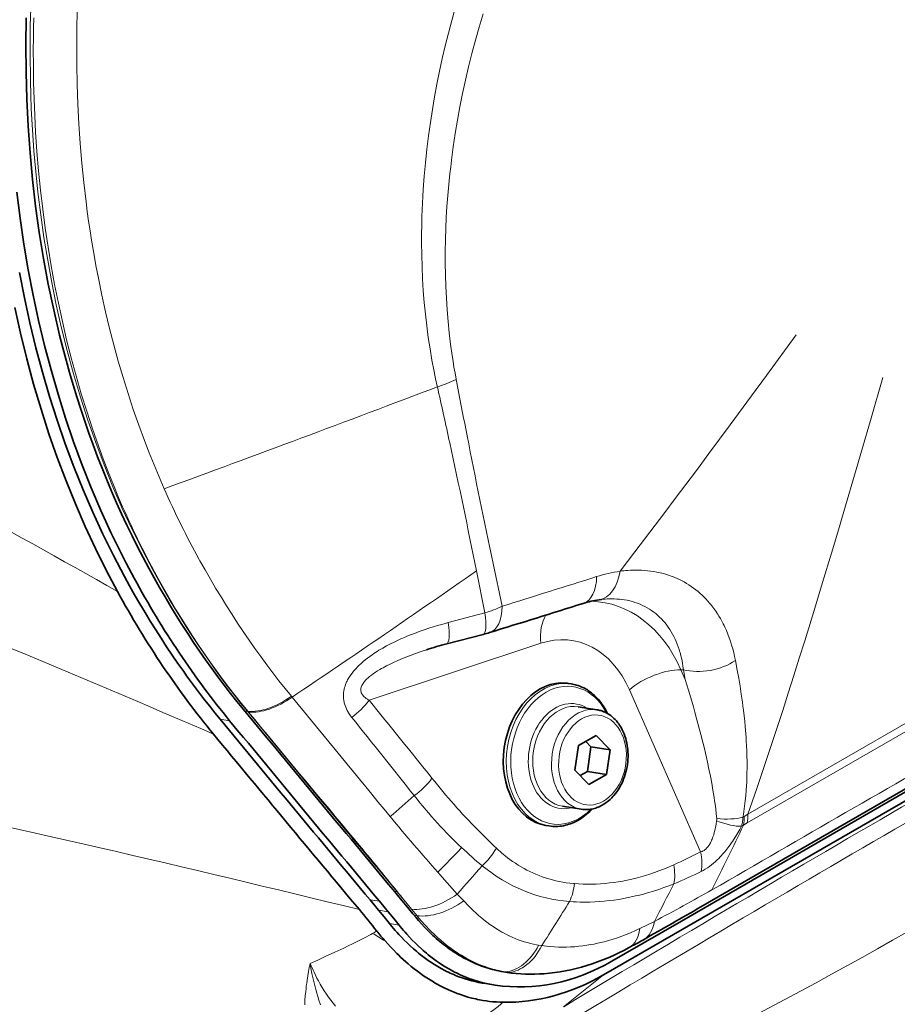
# Model space of a CAD drawing. Extents: x -672 to 7836, y -4841 to 1047.
# Tile 56 of 80: x 4865 to 4926, y -4384 to -4316. Entities that reach past the tile are written whole.
import ezdxf

# ---------------------------------------------------------------- set-up
doc = ezdxf.new("R2010")
doc.units = 0

msp = doc.modelspace()

# ---------------------------------------------------------------- linework, layer by layer
at = {"color": 7, "lineweight": 13}
for p, q in [((4895.117676, -4340.88916), (4895.124512, -4340.926758)), ((4893.811035, -4341.40332), (4893.819824, -4341.441895)), ((4877.319336, -4353.53418), (4877.274414, -4353.453125)), ((4897.690918, -4353.734863), (4898.315918, -4356.696777)), ((4874.158203, -4354.306152), (4874.113281, -4354.223145)), ((4896.535156, -4354.227539), (4897.119629, -4357.161133)), ((4897.119629, -4357.161133), (4894.570801, -4357.836914)), ((4901.018555, -4359.270996), (4889.071289, -4363.228516)), ((4914.658203, -4361.146973), (4914.529297, -4360.468262)), ((4910.915039, -4361.106934), (4910.743652, -4361.105469)), ((4911.039063, -4361.77832), (4910.743652, -4361.105469)), ((4911.039063, -4361.77832), (4910.915039, -4361.106934)), ((4915.399414, -4371.156738), (4932.231934, -4361.44043)), ((4915.351074, -4371.753418), (4932.181152, -4362.034668)), ((4912.111816, -4373.771973), (4907.163086, -4362.5)), ((4883.722168, -4363.01123), (4883.67334, -4362.95166)), ((4880.64502, -4364.000488), (4880.61377, -4363.997559)), ((4880.692871, -4364.058105), (4880.64502, -4364.000488)), ((4879.383301, -4364.651855), (4878.71875, -4364.547363)), ((4915.049805, -4371.35498), (4915.136719, -4371.305176)), ((4915.096191, -4371.901855), (4915.351074, -4371.753418)), ((4915.136719, -4371.305176), (4915.399414, -4371.156738)), ((4914.951172, -4371.98291), (4915.096191, -4371.901855)), ((4894.15332, -4375.522461), (4893.855957, -4375.187988)), ((4895.205078, -4376.700684), (4894.15332, -4375.522461)), ((4891.050293, -4376.549805), (4890.769531, -4376.204102)), ((4891.050293, -4376.549805), (4891.029297, -4376.547852)), ((4891.631836, -4377.276367), (4891.029297, -4376.547852)), ((4889.80127, -4377.205566), (4889.136719, -4377.101074)), ((4891.631836, -4377.276367), (4892.023926, -4377.749512)), ((4890.400391, -4377.929199), (4889.73584, -4377.824707)), ((4892.023926, -4377.749512), (4892.403809, -4378.209473)), ((4908.898438, -4378.603516), (4907.884766, -4379.095215)), ((4891.154785, -4378.856445), (4890.490234, -4378.751953)), ((4901.07373, -4380.288086), (4900.854004, -4380.253906)), ((4898.52002, -4382.112305), (4898.765137, -4382.151367)), ((4902.594727, -4384.530762), (4905.362793, -4382.319824)), ((4897.584961, -4382.990234), (4896.92041, -4382.88623)), ((4897.597656, -4382.992676), (4896.933105, -4382.888184))]:
    msp.add_line(p, q, dxfattribs=at)
at = {"color": 7, "lineweight": 35}
for p, q in [((4952.54248, -4355.081055), (4905.362793, -4382.319824)), ((4905.243652, -4356.21875), (4905.056152, -4356.241699)), ((4894.466797, -4359.307617), (4897.007324, -4358.650879)), ((4903.120117, -4362.090332), (4902.915039, -4362.058105)), ((4904.908203, -4363.889648), (4903.605957, -4363.685059)), ((4904.847168, -4365.669922), (4903.62207, -4366.376953)), ((4904.493164, -4366.467773), (4904.124512, -4366.086914)), ((4905.822266, -4366.676758), (4904.847168, -4365.669922)), ((4903.62207, -4366.376953), (4903.372559, -4368.09082)), ((4904.243652, -4368.181641), (4904.493164, -4366.467773)), ((4904.493164, -4366.467773), (4905.822266, -4366.676758)), ((4905.572266, -4368.390625), (4905.822266, -4366.676758)), ((4912.131836, -4377.594727), (4930.703613, -4366.869629)), ((4903.372559, -4368.09082), (4904.347656, -4369.097656)), ((4903.741211, -4368.47168), (4904.243652, -4368.181641)), ((4904.243652, -4368.181641), (4905.572266, -4368.390625)), ((4929.362305, -4367.849121), (4910.785645, -4378.574219)), ((4904.347656, -4369.097656), (4905.572266, -4368.390625)), ((4903.821777, -4370.804688), (4902.519531, -4370.600586)), ((4903.821777, -4370.804688), (4903.929199, -4370.818848)), ((4901.567871, -4371.969238), (4901.362793, -4371.937012)), ((4901.567871, -4371.969238), (4901.717285, -4371.98877)), ((4890.753906, -4376.417969), (4891.355469, -4377.144531)), ((4889.73584, -4377.824707), (4889.136719, -4377.101074)), ((4890.400391, -4377.929199), (4889.80127, -4377.205566)), ((4891.741211, -4377.616699), (4891.355469, -4377.144531)), ((4890.118164, -4378.29248), (4889.73584, -4377.824707)), ((4890.782715, -4378.396973), (4890.400391, -4377.929199)), ((4892.112793, -4378.075195), (4891.741211, -4377.616699)), ((4890.490234, -4378.751953), (4890.118164, -4378.29248)), ((4891.154785, -4378.856445), (4890.782715, -4378.396973)), ((4910.785645, -4378.574219), (4906.862793, -4380.838379)), ((4905.952637, -4381.361816), (4905.950195, -4381.363281)), ((4906.862793, -4380.838379), (4905.952637, -4381.361816)), ((4898.661621, -4382.147949), (4898.40625, -4382.106934)), ((4896.933105, -4382.888184), (4896.92041, -4382.88623)), ((4897.177734, -4382.927246), (4896.933105, -4382.888184)), ((4897.842285, -4383.031738), (4897.177734, -4382.927246)), ((4897.597656, -4382.992676), (4897.584961, -4382.990234)), ((4897.842285, -4383.031738), (4897.597656, -4382.992676))]:
    msp.add_line(p, q, dxfattribs=at)
at = {"color": 7, "lineweight": 13}
for points in [[(4874.061035, -4354.217773), (4873.316406, -4352.804199), (4872.603516, -4351.361328), (4871.922852, -4349.891113), (4871.274902, -4348.394043), (4870.659668, -4346.871582), (4870.078613, -4345.324707), (4869.530762, -4343.754883), (4869.01709, -4342.162598), (4868.538086, -4340.549805), (4868.093262, -4338.91748), (4867.683105, -4337.266602), (4867.338379, -4335.737793), (4867.022949, -4334.195801), (4866.736816, -4332.641113), (4866.480957, -4331.074219), (4866.254883, -4329.49707), (4866.058594, -4327.910156), (4865.907715, -4326.473633), (4865.780762, -4325.030762), (4865.678711, -4323.58252), (4865.600586, -4322.128418), (4865.5625, -4321.156738), (4865.535156, -4320.183105), (4865.512207, -4318.230957), (4865.53125, -4316.362305), (4865.589844, -4314.490234)], [(4874.83252, -4348.530273), (4874.474121, -4347.706543), (4874.126465, -4346.874023), (4873.789063, -4346.034668), (4873.462402, -4345.187012), (4873.064941, -4344.106445), (4872.68457, -4343.013672), (4872.321289, -4341.909668), (4871.974609, -4340.794922), (4871.645508, -4339.668945), (4871.333984, -4338.532715), (4871.039551, -4337.387207), (4870.762695, -4336.231934), (4870.50293, -4335.067871), (4870.261719, -4333.89502), (4870.094238, -4333.021484), (4869.936035, -4332.143555), (4869.788086, -4331.26123), (4869.683594, -4330.597656), (4869.584473, -4329.931641), (4869.491211, -4329.263184), (4869.40332, -4328.592773), (4869.243652, -4327.246582), (4869.106934, -4325.894043), (4868.992188, -4324.535156), (4868.899902, -4323.17041), (4868.82959, -4321.800781), (4868.781738, -4320.426758), (4868.756348, -4319.048828), (4868.753418, -4317.667969), (4868.772949, -4316.28418), (4868.814453, -4314.898926)], [(4895.061035, -4315.114746), (4894.816895, -4315.989746), (4894.585449, -4316.867676), (4894.367188, -4317.748047), (4894.161621, -4318.630371), (4893.969238, -4319.515137), (4893.790527, -4320.401367), (4893.624512, -4321.288574), (4893.472656, -4322.177246), (4893.333984, -4323.065918), (4893.202637, -4324.001953), (4893.087402, -4324.937012), (4892.986816, -4325.87207), (4892.902344, -4326.806152), (4892.833496, -4327.73877), (4892.805176, -4328.20459), (4892.780762, -4328.669434), (4892.760254, -4329.134277), (4892.744141, -4329.598145), (4892.728516, -4330.215332), (4892.719727, -4330.831543), (4892.71875, -4331.446289), (4892.729004, -4332.281738), (4892.75293, -4333.113281), (4892.790039, -4333.941406), (4892.841797, -4334.765625), (4892.906738, -4335.584961), (4892.98584, -4336.399414), (4893.079102, -4337.208008), (4893.186035, -4338.01123), (4893.307129, -4338.808105), (4893.442871, -4339.598633), (4893.592285, -4340.381836), (4893.69873, -4340.894043), (4893.811035, -4341.40332)], [(4896.993164, -4315.525391), (4896.721191, -4316.437988), (4896.462891, -4317.354004), (4896.219238, -4318.273926), (4895.989746, -4319.196289), (4895.774414, -4320.121094), (4895.574219, -4321.04834), (4895.388184, -4321.977539), (4895.217285, -4322.907227), (4895.062988, -4323.832031), (4894.922852, -4324.756836), (4894.79834, -4325.682129), (4894.742188, -4326.144531), (4894.689453, -4326.606445), (4894.609863, -4327.376465), (4894.541504, -4328.145996), (4894.483887, -4328.914063), (4894.4375, -4329.681152), (4894.401855, -4330.446289), (4894.37793, -4331.209961), (4894.364258, -4332.032227), (4894.36377, -4332.851563), (4894.376465, -4333.667969), (4894.402344, -4334.480957), (4894.441895, -4335.290039), (4894.495117, -4336.094727), (4894.562012, -4336.89502), (4894.642578, -4337.69043), (4894.736816, -4338.47998), (4894.845215, -4339.263672), (4894.907227, -4339.672852), (4894.973633, -4340.080078), (4895.043457, -4340.485352), (4895.117676, -4340.88916)], [(4871.667969, -4349.127441), (4871.30127, -4348.246094), (4870.945313, -4347.356445), (4870.601563, -4346.459473), (4870.268555, -4345.553711), (4869.850586, -4344.355957), (4869.45166, -4343.14502), (4869.072754, -4341.921387), (4868.713379, -4340.685059), (4868.374512, -4339.4375), (4868.055664, -4338.178223), (4867.756836, -4336.908691), (4867.478516, -4335.628906), (4867.220703, -4334.339355), (4866.98291, -4333.040527), (4866.766113, -4331.733398), (4866.569824, -4330.418457), (4866.394531, -4329.096191), (4866.239746, -4327.766602), (4866.105469, -4326.430664), (4865.992188, -4325.088867), (4865.899902, -4323.741699), (4865.837891, -4322.593262), (4865.791016, -4321.441406), (4865.758789, -4320.286621), (4865.742188, -4319.129395), (4865.740234, -4317.970215), (4865.74707, -4317.245605), (4865.759766, -4316.52002), (4865.777832, -4315.792969)], [(4918.760254, -4337.839355), (4916.689941, -4340.662598), (4915.652344, -4342.073242), (4914.171387, -4344.080078), (4912.685547, -4346.083984), (4911.884277, -4347.159668), (4911.081055, -4348.233887), (4910.348633, -4349.209961), (4909.614746, -4350.185059), (4908.583984, -4351.546875), (4907.549316, -4352.90625), (4906.510254, -4354.262695)], [(4924.775391, -4340.789063), (4923.95459, -4343.634766), (4922.922363, -4347.19043), (4922.067871, -4350.101074), (4921.637207, -4351.555176), (4921.204102, -4353.008301), (4920.592773, -4355.038574), (4919.975098, -4357.066406), (4919.349609, -4359.091309), (4918.970215, -4360.306641), (4918.587402, -4361.520996), (4918.202637, -4362.729492), (4917.814453, -4363.936523), (4917.224121, -4365.747559), (4916.625488, -4367.554688), (4916.017578, -4369.35791), (4915.399414, -4371.156738)], [(4906.510254, -4354.262695), (4906.646484, -4354.246582), (4906.782715, -4354.231934), (4906.916504, -4354.219727), (4907.049805, -4354.209473), (4907.228027, -4354.199219), (4907.405762, -4354.192383), (4907.583008, -4354.189453), (4907.794434, -4354.190918), (4908.004395, -4354.197754), (4908.212891, -4354.210449), (4908.419434, -4354.228516), (4908.625, -4354.251953), (4908.853516, -4354.285645), (4909.07959, -4354.326172), (4909.303711, -4354.374023), (4909.524414, -4354.429199), (4909.742676, -4354.491699), (4909.95752, -4354.561523), (4910.063965, -4354.599121), (4910.169922, -4354.638672), (4910.32666, -4354.70166), (4910.481445, -4354.768066), (4910.634277, -4354.839355), (4910.785156, -4354.914063), (4910.958984, -4355.006836), (4911.129883, -4355.105469), (4911.297852, -4355.209473), (4911.462891, -4355.319336), (4911.624512, -4355.43457), (4911.782715, -4355.554688), (4911.9375, -4355.680664), (4912.089355, -4355.8125), (4912.224609, -4355.937012), (4912.356934, -4356.066406), (4912.486328, -4356.199707), (4912.612305, -4356.337402), (4912.735352, -4356.479492), (4912.810547, -4356.570313), (4912.884766, -4356.663086), (4912.957031, -4356.756836), (4913.028809, -4356.853027), (4913.16748, -4357.048828), (4913.277344, -4357.215332), (4913.383789, -4357.385742), (4913.486816, -4357.55957), (4913.585449, -4357.737793), (4913.680664, -4357.919434), (4913.737793, -4358.035156), (4913.793945, -4358.152344), (4913.900879, -4358.390137), (4914.001465, -4358.633301), (4914.096191, -4358.881836), (4914.18457, -4359.135254), (4914.266113, -4359.393555), (4914.341797, -4359.655762), (4914.410645, -4359.922852), (4914.473145, -4360.193359), (4914.529297, -4360.468262)], [(4905.243652, -4356.21875), (4905.359375, -4356.20752), (4905.474609, -4356.198242), (4905.62793, -4356.189453), (4905.779785, -4356.184082), (4905.930664, -4356.182129), (4906.110352, -4356.185059), (4906.288574, -4356.193359), (4906.464844, -4356.207031), (4906.63916, -4356.226563), (4906.811523, -4356.250977), (4907.000488, -4356.285156), (4907.186523, -4356.325684), (4907.370117, -4356.373535), (4907.550293, -4356.428223), (4907.727051, -4356.489746), (4907.900879, -4356.558105), (4908.070801, -4356.633301), (4908.237305, -4356.715332), (4908.399902, -4356.804199), (4908.553711, -4356.896484), (4908.703613, -4356.995117), (4908.850098, -4357.100098), (4908.992188, -4357.211426), (4909.130371, -4357.328613), (4909.26416, -4357.452148), (4909.393555, -4357.582031), (4909.518555, -4357.717285), (4909.63916, -4357.858887), (4909.755371, -4358.006348), (4909.866699, -4358.159668), (4909.973145, -4358.318359), (4910.074707, -4358.482422), (4910.166016, -4358.643066), (4910.25293, -4358.808105), (4910.334961, -4358.978027), (4910.412598, -4359.152344), (4910.484863, -4359.330566), (4910.552734, -4359.513184), (4910.615723, -4359.700195), (4910.649902, -4359.810547), (4910.682617, -4359.922852), (4910.742676, -4360.150391), (4910.796387, -4360.382813), (4910.842773, -4360.620117), (4910.882324, -4360.861328), (4910.915039, -4361.106934)], [(4887.868652, -4364.421875), (4887.776855, -4364.302246), (4887.69043, -4364.177734), (4887.649414, -4364.11377), (4887.609863, -4364.047852), (4887.550293, -4363.939941), (4887.495605, -4363.828613), (4887.446289, -4363.713379), (4887.402832, -4363.594238), (4887.365234, -4363.471191), (4887.349609, -4363.40918), (4887.335449, -4363.345703), (4887.323242, -4363.281738), (4887.3125, -4363.216797), (4887.302246, -4363.128418), (4887.294922, -4363.038574), (4887.291992, -4362.947754), (4887.294434, -4362.82666), (4887.303711, -4362.703613), (4887.320801, -4362.579102), (4887.345703, -4362.454102), (4887.37207, -4362.347656), (4887.404297, -4362.241211), (4887.441895, -4362.134766), (4887.484375, -4362.029297), (4887.514648, -4361.960938), (4887.547363, -4361.892578), (4887.583008, -4361.822266), (4887.620605, -4361.75293), (4887.661133, -4361.682129), (4887.704102, -4361.612305), (4887.794434, -4361.475098), (4887.891602, -4361.341309), (4887.994629, -4361.210938), (4888.102539, -4361.084961), (4888.167969, -4361.012695), (4888.234375, -4360.941895), (4888.371582, -4360.804199), (4888.513672, -4360.671387), (4888.658691, -4360.543457), (4888.807129, -4360.42041), (4888.960938, -4360.299316), (4889.117676, -4360.182617), (4889.276855, -4360.070313), (4889.394043, -4359.990234), (4889.512207, -4359.912598), (4889.63623, -4359.833496), (4889.76123, -4359.756348), (4889.891602, -4359.678223), (4890.022949, -4359.602051), (4890.286133, -4359.456055), (4890.550781, -4359.316895), (4890.815918, -4359.185059), (4891.052734, -4359.072754), (4891.290039, -4358.965332), (4891.527832, -4358.861816), (4891.706543, -4358.787109), (4891.885254, -4358.714355), (4892.222656, -4358.583008), (4892.560059, -4358.458496), (4892.896973, -4358.340332), (4893.233887, -4358.228516), (4893.532227, -4358.134277), (4893.830078, -4358.043945), (4894.126953, -4357.958008), (4894.349121, -4357.896484), (4894.570801, -4357.836914)], [(4889.071289, -4363.228516), (4889.012695, -4363.196289), (4888.955566, -4363.162598), (4888.906738, -4363.131348), (4888.858887, -4363.098145), (4888.794922, -4363.049316), (4888.734375, -4362.99707), (4888.679199, -4362.941406), (4888.634277, -4362.888184), (4888.594238, -4362.832031), (4888.55957, -4362.771973), (4888.544434, -4362.739746), (4888.53125, -4362.706055), (4888.520508, -4362.674805), (4888.511719, -4362.642578), (4888.500977, -4362.584473), (4888.496094, -4362.524414), (4888.498047, -4362.461914), (4888.506836, -4362.396973), (4888.522461, -4362.330566), (4888.54541, -4362.262695), (4888.575684, -4362.193848), (4888.611328, -4362.126953), (4888.652832, -4362.05957), (4888.700195, -4361.992676), (4888.737793, -4361.944336), (4888.777832, -4361.896484), (4888.823242, -4361.845703), (4888.871094, -4361.795898), (4888.921875, -4361.745605), (4888.974609, -4361.696289), (4889.037598, -4361.640137), (4889.103027, -4361.585449), (4889.229492, -4361.48584), (4889.36084, -4361.389648), (4889.508789, -4361.289063), (4889.660645, -4361.192383), (4889.814453, -4361.099609), (4889.931641, -4361.032227), (4890.049316, -4360.966797), (4890.287598, -4360.84082), (4890.52832, -4360.720703), (4890.770508, -4360.606445), (4891.07666, -4360.46875), (4891.383789, -4360.338867), (4891.690918, -4360.214355), (4891.998047, -4360.095703), (4892.305176, -4359.981934), (4892.611328, -4359.873047), (4892.840332, -4359.793945), (4893.068848, -4359.717285)], [(4914.658203, -4361.146973), (4914.758301, -4361.69873), (4914.852539, -4362.25293), (4914.939453, -4362.80957), (4915.019531, -4363.368164), (4915.057129, -4363.648438), (4915.092285, -4363.929688), (4915.13623, -4364.305176), (4915.17627, -4364.681641), (4915.212402, -4365.05957), (4915.253906, -4365.562012), (4915.271973, -4365.813965), (4915.288086, -4366.066895), (4915.306641, -4366.404297), (4915.320801, -4366.743164), (4915.331543, -4367.08252), (4915.338867, -4367.491699), (4915.339844, -4367.90332), (4915.334473, -4368.316406), (4915.321777, -4368.732422), (4915.3125, -4368.941406), (4915.30127, -4369.150879), (4915.277832, -4369.506348), (4915.248047, -4369.86377), (4915.211914, -4370.223633), (4915.166504, -4370.597656), (4915.140625, -4370.785645), (4915.112793, -4370.974609), (4915.08252, -4371.164551), (4915.049805, -4371.35498)], [(4911.039063, -4361.77832), (4911.272461, -4362.540039), (4911.499023, -4363.304199), (4911.609375, -4363.686523), (4911.718262, -4364.069336), (4911.859863, -4364.580566), (4911.997559, -4365.092285), (4912.131348, -4365.60498), (4912.291992, -4366.246582), (4912.37207, -4366.577637), (4912.450195, -4366.90918), (4912.521484, -4367.220215), (4912.590332, -4367.53125), (4912.693359, -4368.01416), (4912.791016, -4368.499023), (4912.882813, -4368.984863), (4912.968262, -4369.473633), (4913.010254, -4369.72998), (4913.050293, -4369.987305), (4913.084961, -4370.22168), (4913.117188, -4370.456055), (4913.15918, -4370.786621), (4913.197266, -4371.118652), (4913.22998, -4371.452637)], [(4913.227051, -4371.60791), (4913.192383, -4371.833008), (4913.170898, -4371.953613), (4913.147461, -4372.074219), (4913.125488, -4372.178711), (4913.101074, -4372.282715), (4913.062988, -4372.431641), (4913.02002, -4372.579102), (4912.972168, -4372.724609), (4912.942383, -4372.806641), (4912.910645, -4372.887695), (4912.878906, -4372.963379), (4912.844727, -4373.038086), (4912.789063, -4373.148926), (4912.728516, -4373.254883), (4912.695313, -4373.307129), (4912.660645, -4373.35791), (4912.62793, -4373.402344), (4912.594727, -4373.444336), (4912.530273, -4373.517578), (4912.463379, -4373.582031), (4912.429199, -4373.611328), (4912.394531, -4373.638184), (4912.347656, -4373.67041), (4912.300781, -4373.698242), (4912.253418, -4373.722656), (4912.218262, -4373.738281), (4912.182617, -4373.751465), (4912.111816, -4373.771973)], [(4914.951172, -4371.98291), (4914.826172, -4372.216309), (4914.693359, -4372.450684), (4914.552246, -4372.686035), (4914.402832, -4372.921875), (4914.323242, -4373.041504), (4914.241699, -4373.161133), (4914.160645, -4373.275879), (4914.077148, -4373.390137), (4913.937012, -4373.574707), (4913.790527, -4373.756348), (4913.637695, -4373.935059), (4913.55957, -4374.022949), (4913.479492, -4374.109375), (4913.370605, -4374.222168), (4913.259766, -4374.332031), (4913.146484, -4374.437988), (4913.006836, -4374.561523), (4912.865234, -4374.678223), (4912.722168, -4374.787109), (4912.579102, -4374.887695), (4912.436523, -4374.979004), (4912.294922, -4375.060547), (4912.155273, -4375.132813)], [(4897.916016, -4373.513184), (4898.073242, -4373.657715), (4898.182617, -4373.754883), (4898.290527, -4373.848145), (4898.399414, -4373.939941), (4898.547852, -4374.060547), (4898.698242, -4374.177734), (4898.850098, -4374.291992), (4899.042969, -4374.429688), (4899.238281, -4374.562012), (4899.436035, -4374.688477), (4899.636719, -4374.810059), (4899.839844, -4374.925781), (4900.04541, -4375.035156), (4900.251953, -4375.138672), (4900.460938, -4375.236328), (4900.671875, -4375.328125), (4900.884277, -4375.414063), (4901.099121, -4375.494141), (4901.333496, -4375.574219), (4901.569824, -4375.647461), (4901.808594, -4375.713867), (4902.048828, -4375.773438), (4902.290527, -4375.82666), (4902.53418, -4375.872559), (4902.779297, -4375.911621), (4903.025879, -4375.944336), (4903.273438, -4375.970215), (4903.345703, -4375.976563)], [(4903.345703, -4375.976563), (4903.635254, -4375.996582), (4903.939941, -4376.010254), (4904.245605, -4376.016113), (4904.551758, -4376.01416), (4904.858887, -4376.004883), (4905.165527, -4375.987793), (4905.472656, -4375.963379), (4905.779297, -4375.931641), (4906.085938, -4375.893066), (4906.39209, -4375.847168), (4906.697754, -4375.794434), (4907.00293, -4375.734863), (4907.322266, -4375.665039), (4907.640625, -4375.587891), (4907.958008, -4375.503906), (4908.273926, -4375.412109), (4908.588867, -4375.313965), (4908.902344, -4375.208496), (4909.214844, -4375.096191), (4909.525391, -4374.976563), (4909.834961, -4374.850586), (4910.142578, -4374.716797), (4910.240723, -4374.672852)], [(4903.005371, -4377.22168), (4903.250488, -4377.238281), (4903.49707, -4377.250488), (4903.742188, -4377.258301), (4903.90918, -4377.260742), (4904.076172, -4377.261719), (4904.245117, -4377.260254), (4904.413574, -4377.256836), (4904.749512, -4377.244141), (4905.084961, -4377.224121), (4905.419434, -4377.196289), (4905.753906, -4377.160645), (4906.087402, -4377.118164), (4906.419922, -4377.068359), (4906.751465, -4377.011719), (4907.082031, -4376.948242), (4907.411621, -4376.87793), (4907.592773, -4376.836426), (4907.772949, -4376.792969), (4908.132813, -4376.700684), (4908.490723, -4376.600586), (4908.847168, -4376.493164), (4909.202148, -4376.37793), (4909.554688, -4376.255859), (4909.905762, -4376.126465), (4910.081055, -4376.059082), (4910.255371, -4375.989746)], [(4900.854004, -4380.253906), (4900.710938, -4380.228516), (4900.497559, -4380.185547), (4900.28418, -4380.13623), (4900.071777, -4380.080078), (4899.860352, -4380.017578), (4899.649414, -4379.94873), (4899.439453, -4379.873535), (4899.230957, -4379.791504), (4899.023438, -4379.703125), (4898.816895, -4379.608398), (4898.611816, -4379.507324), (4898.456543, -4379.425781), (4898.302246, -4379.34082), (4898.148926, -4379.251953), (4898.034668, -4379.183594), (4897.920898, -4379.112793), (4897.695313, -4378.965332), (4897.472656, -4378.811035), (4897.253418, -4378.649414), (4897.038086, -4378.481934), (4896.918945, -4378.385254), (4896.800781, -4378.287109), (4896.68457, -4378.187012), (4896.569824, -4378.085938), (4896.456543, -4377.983398), (4896.344727, -4377.879395), (4896.126953, -4377.669434), (4895.916504, -4377.45752), (4895.715332, -4377.245605), (4895.655273, -4377.180664)], [(4892.403809, -4378.209473), (4892.461426, -4378.279297), (4892.679688, -4378.535645), (4892.792969, -4378.664063), (4892.908691, -4378.792969), (4893.067383, -4378.964355), (4893.22998, -4379.134277), (4893.396973, -4379.302734), (4893.611328, -4379.510254), (4893.831055, -4379.713379), (4894.056152, -4379.911621), (4894.285645, -4380.104492), (4894.404297, -4380.199707), (4894.523438, -4380.292969), (4894.640625, -4380.382324), (4894.759277, -4380.469727), (4894.87793, -4380.555176), (4894.99707, -4380.638672), (4895.157715, -4380.74707), (4895.319824, -4380.852051), (4895.483398, -4380.953613), (4895.669434, -4381.063965), (4895.856445, -4381.169434), (4896.04541, -4381.27002), (4896.23584, -4381.365723), (4896.459473, -4381.47168), (4896.68457, -4381.570801), (4896.911621, -4381.663086), (4897.139648, -4381.748047), (4897.369629, -4381.82666), (4897.600586, -4381.898438), (4897.83252, -4381.962891), (4898.06543, -4382.020508), (4898.29248, -4382.069824), (4898.52002, -4382.112305)], [(4907.884766, -4379.095215), (4907.71582, -4379.175781), (4907.546875, -4379.25293), (4907.244629, -4379.385254), (4906.941406, -4379.509766), (4906.637207, -4379.626953), (4906.332031, -4379.735352), (4906.025879, -4379.836426), (4905.872559, -4379.883789), (4905.71875, -4379.929199), (4905.564941, -4379.972168), (4905.411133, -4380.013184), (4905.179688, -4380.071289), (4904.948242, -4380.124512), (4904.716797, -4380.172852), (4904.484863, -4380.216309), (4904.203613, -4380.262695), (4903.922363, -4380.302246), (4903.641113, -4380.334473), (4903.359863, -4380.359375), (4903.079102, -4380.376953), (4902.798828, -4380.387695), (4902.518555, -4380.390625), (4902.239258, -4380.386719), (4901.960449, -4380.375), (4901.682617, -4380.355957), (4901.405762, -4380.32959), (4901.239746, -4380.310059), (4901.07373, -4380.288086)], [(4889.320313, -4379.431641), (4889.194824, -4379.504883), (4889.056152, -4379.58252), (4888.894043, -4379.670898), (4888.718262, -4379.76416), (4888.34082, -4379.957031), (4887.927246, -4380.161621), (4887.626953, -4380.307129), (4887.318848, -4380.453613), (4886.684082, -4380.750488), (4886.022461, -4381.052734), (4885.501953, -4381.286621), (4884.971191, -4381.522461)], [(4884.601074, -4384.400391), (4884.617188, -4384.087402), (4884.639648, -4383.779785), (4884.667969, -4383.477051), (4884.688965, -4383.283691), (4884.711914, -4383.091797), (4884.738281, -4382.89209), (4884.766113, -4382.694336), (4884.813477, -4382.390625), (4884.864258, -4382.091797), (4884.916504, -4381.804688), (4884.971191, -4381.522461)], [(4884.971191, -4381.522461), (4885.039063, -4381.681152), (4885.108887, -4381.838867), (4885.177246, -4381.98877), (4885.247559, -4382.138184), (4885.346191, -4382.339844), (4885.448242, -4382.540039), (4885.553223, -4382.737793), (4885.684082, -4382.97168), (4885.820313, -4383.202637), (4885.961426, -4383.429688), (4886.107422, -4383.652832), (4886.258789, -4383.871582), (4886.416016, -4384.085938), (4886.578125, -4384.29541), (4886.745605, -4384.499512)], [(4885.691406, -4384.397461), (4885.586914, -4384.080078), (4885.510254, -4383.833496), (4885.437988, -4383.586426), (4885.369141, -4383.338379), (4885.320313, -4383.152344), (4885.272949, -4382.965332), (4885.18457, -4382.591309), (4885.103516, -4382.216797), (4885.029297, -4381.841797), (4884.971191, -4381.522461)], [(4898.387207, -4384.223145), (4898.306152, -4384.293945), (4898.222168, -4384.365234), (4898.046875, -4384.506836), (4897.861816, -4384.648438), (4897.668457, -4384.789551), (4897.468262, -4384.930176), (4897.261719, -4385.070313), (4897.103027, -4385.174805), (4896.941406, -4385.279297), (4896.610352, -4385.486816), (4896.409668, -4385.608887), (4896.206543, -4385.730469), (4895.791992, -4385.972168), (4895.368164, -4386.211914), (4894.935547, -4386.449707), (4894.646484, -4386.60498), (4894.354492, -4386.759766), (4894.05127, -4386.917969), (4893.744629, -4387.075684), (4893.131836, -4387.384277)]]:
    msp.add_lwpolyline(points, dxfattribs=at)
at = {"color": 7, "lineweight": 35}
for points in [[(4865.253906, -4315.793457), (4865.224609, -4317.685547), (4865.236328, -4319.572754), (4865.288574, -4321.454102), (4865.381348, -4323.327148), (4865.51416, -4325.190918), (4865.687988, -4327.043945), (4865.901367, -4328.884766), (4866.155273, -4330.711914), (4866.449219, -4332.523438), (4866.782715, -4334.318848), (4867.155762, -4336.096191), (4867.567871, -4337.854004), (4867.788574, -4338.723633), (4868.019043, -4339.59082), (4868.258789, -4340.449707), (4868.508789, -4341.305176), (4868.767578, -4342.152344), (4869.036621, -4342.996094), (4869.314453, -4343.831055), (4869.602539, -4344.662109), (4869.898926, -4345.483887), (4870.205566, -4346.301758), (4870.520508, -4347.109863), (4870.845703, -4347.914063), (4871.179199, -4348.708008), (4871.522461, -4349.49707), (4871.873535, -4350.275879), (4872.235352, -4351.049805), (4872.604004, -4351.812988), (4872.983398, -4352.571289), (4873.369629, -4353.318359), (4873.766602, -4354.060059)], [(4872.741699, -4354.739746), (4872.188477, -4353.69873), (4871.651855, -4352.641602), (4871.132324, -4351.567871), (4870.432617, -4350.036621), (4869.76709, -4348.476074), (4869.13623, -4346.887695), (4868.541016, -4345.271973), (4867.980957, -4343.630371), (4867.457031, -4341.964355), (4866.969727, -4340.275391), (4866.519043, -4338.563965), (4866.105469, -4336.83252), (4865.729492, -4335.081543), (4865.391113, -4333.3125), (4865.09082, -4331.527344), (4864.828613, -4329.726563), (4864.60498, -4327.912109)], [(4872.077148, -4354.635254), (4871.307129, -4353.172852), (4870.570313, -4351.678711), (4869.866699, -4350.154297), (4869.197266, -4348.600098), (4868.562012, -4347.017578), (4867.962402, -4345.408203), (4867.397949, -4343.772949), (4866.869141, -4342.113281), (4866.376953, -4340.430176), (4865.921387, -4338.725098), (4865.50293, -4336.999512), (4865.121582, -4335.254395), (4864.777832, -4333.491211)], [(4864.455078, -4335.921387), (4864.852539, -4337.721191), (4865.288574, -4339.500488), (4865.762695, -4341.257813), (4866.275391, -4342.991699), (4866.825684, -4344.701172), (4867.402344, -4346.352539), (4868.013672, -4347.977539), (4868.660645, -4349.575684), (4869.342285, -4351.144531), (4870.057617, -4352.683594), (4870.806641, -4354.191895), (4871.588867, -4355.667969)], [(4878.71875, -4364.547363), (4878.35498, -4364.101563), (4877.994629, -4363.651367), (4877.638672, -4363.196289), (4877.286621, -4362.736816), (4876.938477, -4362.273926), (4876.594727, -4361.806641), (4876.391113, -4361.525391), (4876.188965, -4361.243164), (4875.987305, -4360.957031), (4875.787109, -4360.67041), (4875.39209, -4360.094238), (4875.003418, -4359.512695), (4874.620605, -4358.92627), (4874.242676, -4358.333984), (4873.870605, -4357.73584), (4873.503418, -4357.130859), (4873.140625, -4356.519531), (4872.782227, -4355.899902), (4872.428223, -4355.272461), (4872.077148, -4354.635254)], [(4905.633789, -4364.146973), (4905.562988, -4364.004395), (4905.491211, -4363.871094), (4905.416992, -4363.744141), (4905.339355, -4363.620117), (4905.257813, -4363.499512), (4905.178223, -4363.390137), (4905.097168, -4363.286133), (4905.013672, -4363.186035), (4904.92627, -4363.088379), (4904.838867, -4362.99707), (4904.735352, -4362.896484), (4904.629395, -4362.802246), (4904.520508, -4362.712891), (4904.397461, -4362.620605), (4904.321777, -4362.567871), (4904.244141, -4362.517578), (4904.165039, -4362.46875), (4904.084473, -4362.422852), (4904.001465, -4362.378906), (4903.861816, -4362.312012), (4903.719238, -4362.251953), (4903.607422, -4362.211426), (4903.494629, -4362.175293), (4903.403809, -4362.149902), (4903.30957, -4362.126953), (4903.215332, -4362.106934), (4903.120117, -4362.090332)], [(4903.929199, -4370.818848), (4904.013184, -4370.826172), (4904.097656, -4370.82959), (4904.182129, -4370.82959), (4904.266602, -4370.82666), (4904.36084, -4370.818848), (4904.456543, -4370.807129), (4904.552246, -4370.791016), (4904.646973, -4370.770508), (4904.741699, -4370.745605), (4904.82373, -4370.720703), (4904.905273, -4370.692871), (4904.98584, -4370.661621), (4905.065918, -4370.62793), (4905.168457, -4370.578613), (4905.27002, -4370.524902), (4905.345215, -4370.481445), (4905.461914, -4370.407227), (4905.545898, -4370.348145), (4905.628418, -4370.286133), (4905.708984, -4370.220215), (4905.821777, -4370.121094), (4905.933105, -4370.012695), (4906.01123, -4369.930176), (4906.084961, -4369.84668), (4906.187988, -4369.720703), (4906.286133, -4369.589355), (4906.379395, -4369.452148), (4906.467285, -4369.310059), (4906.549805, -4369.163086), (4906.626465, -4369.011719), (4906.697754, -4368.856445), (4906.762695, -4368.697754), (4906.821777, -4368.535645), (4906.875, -4368.370605), (4906.921875, -4368.203125), (4906.962402, -4368.033691), (4906.996582, -4367.862793), (4907.023926, -4367.69043), (4907.04541, -4367.51709), (4907.05957, -4367.343262), (4907.067383, -4367.169434), (4907.068359, -4366.996094), (4907.063477, -4366.83252), (4907.051758, -4366.665039), (4907.039063, -4366.542969), (4907.015137, -4366.370117), (4906.984863, -4366.204102), (4906.948242, -4366.040039), (4906.904785, -4365.879395), (4906.85498, -4365.722656), (4906.79834, -4365.568848), (4906.73584, -4365.419922), (4906.666504, -4365.275391), (4906.591309, -4365.135742), (4906.538086, -4365.04541), (4906.481934, -4364.95752), (4906.422852, -4364.872559), (4906.370117, -4364.80127), (4906.31543, -4364.731934), (4906.258789, -4364.665039), (4906.162598, -4364.560059), (4906.091309, -4364.489258), (4906.017578, -4364.421875), (4905.941895, -4364.35791), (4905.864258, -4364.297852), (4905.765625, -4364.228027), (4905.708496, -4364.191406), (4905.650879, -4364.15625), (4905.592285, -4364.123535), (4905.484863, -4364.068848), (4905.387207, -4364.025391), (4905.337891, -4364.005371), (4905.257324, -4363.976074), (4905.175781, -4363.950195), (4905.109375, -4363.931641), (4905.04248, -4363.915527), (4904.975586, -4363.901367), (4904.908203, -4363.889648)], [(4901.717285, -4371.98877), (4901.833496, -4371.998535), (4901.950195, -4372.003418), (4902.066895, -4372.003906), (4902.184082, -4371.999512), (4902.320313, -4371.988281), (4902.454102, -4371.97168), (4902.587891, -4371.94873), (4902.72168, -4371.919434), (4902.843262, -4371.887695), (4902.961426, -4371.852051), (4903.078125, -4371.811523), (4903.194336, -4371.766602), (4903.310059, -4371.716797), (4903.44873, -4371.650391), (4903.581543, -4371.580078), (4903.696777, -4371.513184), (4903.810059, -4371.441895), (4903.931152, -4371.359375), (4904.049805, -4371.272461), (4904.166016, -4371.180664), (4904.276367, -4371.086914), (4904.411133, -4370.963867), (4904.525879, -4370.850586), (4904.589355, -4370.784668)], [(4898.40625, -4382.106934), (4898.25293, -4382.079102), (4898.100098, -4382.04834), (4897.947266, -4382.015137), (4897.79541, -4381.978516), (4897.644043, -4381.939453), (4897.493164, -4381.897461), (4897.342773, -4381.852539), (4897.193359, -4381.805176), (4897.043945, -4381.754883), (4896.895508, -4381.702148), (4896.747559, -4381.645996), (4896.601074, -4381.587402), (4896.45459, -4381.526367), (4896.309082, -4381.462402), (4896.164063, -4381.395508), (4896.020508, -4381.32666), (4895.877441, -4381.254883), (4895.735352, -4381.180664), (4895.594238, -4381.103516), (4895.45459, -4381.023926), (4895.31543, -4380.942383), (4895.177734, -4380.85791), (4895.040527, -4380.771484), (4894.905273, -4380.682617), (4894.770508, -4380.591309), (4894.637695, -4380.498047), (4894.505859, -4380.402344), (4894.375488, -4380.305176), (4894.246094, -4380.205566), (4894.118652, -4380.104492), (4893.992676, -4380.000977), (4893.867676, -4379.896484), (4893.744629, -4379.790039), (4893.623047, -4379.681641), (4893.503418, -4379.572754), (4893.385254, -4379.461914), (4893.269043, -4379.350098), (4893.154297, -4379.237305), (4892.931152, -4379.008789), (4892.71582, -4378.77832), (4892.508789, -4378.546875), (4892.311035, -4378.315918), (4892.112793, -4378.075195)], [(4896.92041, -4382.88623), (4896.682129, -4382.841309), (4896.446777, -4382.790527), (4896.214355, -4382.733398), (4895.983887, -4382.669922), (4895.756348, -4382.600586), (4895.530762, -4382.524902), (4895.306641, -4382.443848), (4895.084961, -4382.356445), (4894.958984, -4382.303711), (4894.833496, -4382.249023), (4894.708496, -4382.192383), (4894.584473, -4382.133789), (4894.460449, -4382.073242), (4894.336914, -4382.010742), (4894.092285, -4381.879883), (4893.849121, -4381.741211), (4893.608398, -4381.594727), (4893.370117, -4381.44043), (4893.182129, -4381.3125), (4892.996094, -4381.179688), (4892.811523, -4381.041992), (4892.629395, -4380.900391), (4892.508789, -4380.803711), (4892.38916, -4380.705078), (4892.270508, -4380.604492), (4892.15332, -4380.502441), (4891.921875, -4380.293457), (4891.717773, -4380.100586), (4891.518555, -4379.903809), (4891.324219, -4379.704102), (4891.135254, -4379.501953), (4891.01416, -4379.368652), (4890.895996, -4379.235352), (4890.776855, -4379.097656), (4890.661621, -4378.960449), (4890.490234, -4378.751953)], [(4897.584961, -4382.990234), (4897.35498, -4382.947266), (4897.126953, -4382.898438), (4896.899414, -4382.843262), (4896.671875, -4382.78125), (4896.449219, -4382.714355), (4896.228027, -4382.641602), (4896.008301, -4382.5625), (4895.789551, -4382.477539), (4895.572754, -4382.38623), (4895.356934, -4382.289551), (4895.143555, -4382.187012), (4895.02002, -4382.125), (4894.897461, -4382.061035), (4894.773926, -4381.994141), (4894.651367, -4381.925781), (4894.40918, -4381.783691), (4894.17041, -4381.633789), (4893.93457, -4381.477539), (4893.743164, -4381.34375), (4893.554199, -4381.206055), (4893.367676, -4381.063965), (4893.184082, -4380.91748), (4893.063965, -4380.818359), (4892.944824, -4380.717773), (4892.825195, -4380.61377), (4892.706543, -4380.508301), (4892.475586, -4380.294434), (4892.273438, -4380.098633), (4892.076172, -4379.899414), (4891.884766, -4379.698242), (4891.699707, -4379.496582), (4891.57959, -4379.361816), (4891.463379, -4379.227539), (4891.350098, -4379.09375), (4891.239746, -4378.960938), (4891.154785, -4378.856445)], [(4898.387207, -4384.223145), (4898.151367, -4384.21582), (4897.916016, -4384.203125), (4897.681152, -4384.18457), (4897.447266, -4384.159668), (4897.213379, -4384.128906), (4896.980957, -4384.092773), (4896.749023, -4384.050293), (4896.614258, -4384.022949), (4896.47998, -4383.993652), (4896.212402, -4383.929199), (4895.946289, -4383.856934), (4895.682617, -4383.776855), (4895.42041, -4383.689453), (4895.198242, -4383.608887), (4894.977539, -4383.522949), (4894.758789, -4383.431641), (4894.541992, -4383.335449), (4894.32666, -4383.234375), (4894.149414, -4383.145996), (4893.973145, -4383.054199), (4893.798828, -4382.959473), (4893.668945, -4382.88623), (4893.539551, -4382.811035), (4893.312012, -4382.67334), (4893.087402, -4382.529785), (4892.865723, -4382.381348), (4892.647949, -4382.228027), (4892.429688, -4382.067871), (4892.215332, -4381.902832), (4892.004883, -4381.734375), (4891.798828, -4381.5625), (4891.615234, -4381.402832), (4891.435059, -4381.241699), (4891.259277, -4381.078613), (4891.130371, -4380.955566), (4891.003906, -4380.832031), (4890.758789, -4380.584473), (4890.55957, -4380.374512), (4890.368652, -4380.16748), (4890.1875, -4379.963867)]]:
    msp.add_lwpolyline(points, dxfattribs=at)
at = {"color": 7, "lineweight": 13}
for centre, radius, start, end in [((4892.040039, -4335.014648), 6.668656, 285.477145, 297.551457), ((5551.120117, -4215.954102), 667.793514, 190.786052, 191.128928), ((4330.064453, -2860.265869), 1584.835398, 290.104789, 290.837504), ((4330.00293, -4467.651367), 577.770258, 12.221458, 12.61756), ((4385.181152, -5215.45166), 987.836176, 60.501741, 62.066489), ((5565.754395, -4213.299805), 682.664889, 191.110431, 191.871424), ((4310.52832, -4472.026855), 597.729717, 11.3661, 12.236193), ((4932.659668, -4322.921387), 63.24374, 203.886369, 208.866191), ((4927.933594, -4325.26709), 61.115541, 202.980125, 208.280625), ((4458.793945, -5336.10498), 1057.292722, 66.626009, 68.280944), ((4470.497559, -3746.44751), 742.229547, 303.830204, 305.029391), ((4427.299805, -2843.137207), 1585.155734, 287.286025, 287.534896), ((4907.955566, -4364.255859), 10.097163, 98.231316, 107.699652), ((4894.842285, -4349.513184), 7.979607, 286.582379, 295.807738), ((-2936.576172, -10791.946289), 10123.648394, 39.362199, 39.423049), ((4884.918457, -4360.239746), 5.117358, 305.200832, 324.259307), ((3990.304688, -5092.96582), 1157.712235, 38.729649, 39.074262), ((7140.803711, -2498.829346), 2930.411284, 219.530357, 219.849231), ((6265.559082, -3218.810303), 1797.066001, 219.589848, 219.933297), ((4353.481445, -4794.984375), 686.260289, 38.278371, 38.858872), ((27694.751953, -43789.054688), 45523.28286, 120.00238, 120.029373), ((4889.289063, -4365.624512), 5.138848, 304.535886, 323.959732), ((4930.392578, -4339.256836), 47.211593, 218.500269, 224.287092), ((4592.743164, -5577.972656), 1236.067593, 76.161343, 77.877161), ((4569.952637, -4006.230469), 485.870732, 311.286971, 311.547656), ((4990.838867, -4288.811035), 129.871735, 219.443491, 221.689735), ((4912.549316, -4371.51709), 0.683719, 352.357512, 5.418929), ((4912.349609, -4371.253418), 2.7018, 344.333184, 357.849798), ((4911.891602, -4371.38623), 3.246129, 350.85784, 1.430685), ((4912.128906, -4371.191895), 3.270981, 350.119675, 0.620484), ((4644.782715, -4575.772461), 316.760585, 39.052324, 39.95855), ((4929.481445, -4339.947754), 46.076344, 224.462778, 226.758405), ((4685.729492, -4262.890625), 253.954084, 333.447539, 334.579568), ((4592.602539, -4083.634277), 419.234251, 315.937377, 316.262597), ((4917.168945, -4350.494141), 31.580493, 226.688887, 230.13719), ((4893.687012, -4371.099609), 4.8694, 311.715077, 330.288189), ((4891.570801, -4333.481934), 45.224562, 294.382694, 297.013416), ((4584.085938, -4102.339844), 414.812022, 318.592504, 318.953514), ((4895.676758, -4341.120605), 37.794199, 292.689954, 295.850037), ((4827.844238, -4427.77002), 81.354245, 38.364609, 39.020102), ((4899.190918, -4375.513184), 4.180379, 335.871255, 353.639375), ((4842.271484, -4252.195313), 142.891884, 297.792823, 299.621456), ((4644.495117, -4239.700684), 298.6693, 332.285066, 332.850071), ((4871.77832, -4399.125), 32.429369, 42.584693, 43.747567), ((4567.976074, -4168.321289), 394.821337, 327.529359, 328.055267), ((4891.758301, -4383.544434), 4.780872, 116.696473, 120.658256), ((4901.827148, -4360.023926), 23.088531, 237.201791, 239.727281), ((4898.483398, -4381.654297), 0.459222, 260.279887, 274.534458), ((4900.369141, -4371.300293), 10.969304, 261.59045, 274.481428)]:
    msp.add_arc(centre, radius, start, end, dxfattribs=at)
at = {"color": 7, "lineweight": 35}
for centre, radius, start, end in [((4569.142578, -3295.79248), 1112.289317, 287.167207, 287.517916), ((4906.023438, -4362.977051), 6.804563, 98.173553, 107.777469), ((4894.539551, -4349.075195), 9.888441, 284.451428, 287.098529), ((4899.880859, -4380.38916), 21.765496, 104.40287, 108.238506), ((7141.609863, -2497.77002), 2931.837278, 219.530876, 219.849627), ((7139.80957, -2498.705078), 2931.535601, 219.529291, 219.848138), ((7140.475098, -2498.808838), 2931.536533, 219.529291, 219.848138), ((7154.994629, -2484.01001), 2953.615997, 219.571393, 219.879229), ((4825.654785, -4430.171387), 81.736917, 38.514043, 39.860711), ((4685.044434, -3983.771973), 454.60453, 299.388532, 299.968798), ((4904.406738, -4367.493652), 18.912579, 218.523109, 221.250991), ((4871.962891, -4315.725586), 73.643104, 298.534356, 299.415655), ((4900.332031, -4370.850586), 11.420489, 261.588135, 274.490772)]:
    msp.add_arc(centre, radius, start, end, dxfattribs=at)
at = {"color": 7, "lineweight": 13}
for centre, major_axis, ratio, start_param, end_param in [((4950.777832, -4266.882813), (-48.37793, -110.498047), 0.625711, 5.837456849, 5.974344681), ((4905.886719, -4317.765625), (4.424805, -61.010254), 0.676559, 5.302818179, 5.52186271), ((4903.197266, -4321.831543), (6.472656, -56.119141), 0.671266, 5.250114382, 5.4819426), ((4903.04248, -4353.63623), (0.90332, -2.86084), 0.561764, 6.283183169, 7.3269533), ((4904.643066, -4353.270508), (0.413086, -2.97168), 0.6269, 6.283174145, 7.427859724), ((4896.561035, -4355.660156), (0.885742, -2.866211), 0.528487, 6.283183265, 7.32716156), ((4903.586914, -4367.225098), (-1.697266, -10.804688), 0.739997, 2.284035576, 3.239433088), ((4896.255859, -4355.746582), (0.751465, -2.904297), 0.189185, 6.283183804, 7.296899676), ((4903.011719, -4359.583984), (-0.943359, 2.847656), 0.628499, 0.466770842, 1.257702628), ((4686.178711, -4562.621094), (327.20166, 230.109375), 0.074003, 0.583936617, 0.797285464), ((4893.716797, -4356.402832), (0.75, -2.904785), 0.184644, 6.283183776, 7.290677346), ((4901.939453, -4366.966309), (-1.23877, -7.88623), 0.739997, 2.284035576, 3.505766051), ((4625.269043, -4615.95752), (388.993164, 281.430664), 0.075188, 0.535399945, 0.724999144), ((4772.373535, -4327.368164), (230.111328, 48.093262), 0.43664, 5.151199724, 5.539842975), ((4912.502441, -4359.399414), (2.949219, 0.549805), 0.592129, 4.037990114, 5.354603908), ((4909.15625, -4362.812988), (2.74707, 1.206055), 0.44008, 0.776738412, 2.173001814), ((4902.344238, -4367.029785), (0.775879, 4.939453), 0.739997, 6.283147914, 9.424740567), ((4902.524902, -4367.058105), (0.749023, 4.768555), 0.739997, 5.489649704, 9.463484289), ((4882.625977, -4360.930664), (3.081055, 2.550781), 0.560285, 3.655422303, 4.591535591), ((4882.67334, -4360.987793), (3.082031, 2.549316), 0.560864, 3.655668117, 4.591684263), ((4902.882324, -4367.114258), (0.569824, 3.628906), 0.739997, 5.9751603, 9.463484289), ((4903.062988, -4367.142578), (0.542969, 3.45752), 0.739997, 6.283147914, 9.424740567), ((4881.108887, -4363.22998), (0.771484, 0.63623), 0.562421, 3.141592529, 3.656411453), ((4904.364746, -4367.347168), (0.542969, 3.45752), 0.739997, 6.283147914, 9.424740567), ((4904.597168, -4367.383789), (0.48877, 3.111816), 0.739997, 3.180298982, 9.463484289), ((4928.057129, -4200.231445), (-21.5625, -178.799316), 0.299291, 5.995619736, 6.066756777), ((4902.524902, -4367.058105), (0.749023, 4.768555), 0.739997, 3.180298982, 3.935202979), ((4902.882324, -4367.114258), (0.569824, 3.628906), 0.739997, 3.180298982, 3.449888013), ((4912.872559, -4370.324707), (2.65625, -1.394531), 0.339913, 5.020656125, 5.768316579), ((4912.936523, -4370.14502), (2.949707, -0.546875), 0.417258, 4.888959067, 5.585196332), ((4910.118164, -4373.458984), (1.364746, -2.671875), 0.59249, 0.633886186, 1.164501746), ((4960.977539, -4186.070313), (-60.35791, -190.688477), 0.228966, 6.192868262, 6.335930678), ((4908.247559, -4374.359375), (1.240723, -2.731445), 0.604674, 0.689505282, 1.19195193), ((4891.521484, -4375.777344), (0.768066, 0.640625), 0.564311, 3.14159214, 3.653269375), ((4893.996582, -4374.694336), (3.152344, 2.461914), 0.582733, 3.679270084, 4.641668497), ((4894.352539, -4375.160645), (3.206055, 2.39209), 0.600019, 3.703219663, 4.67134438), ((4892.890625, -4377.447266), (0.777832, 0.628418), 0.558869, 3.141426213, 3.6809468), ((4906.166504, -4376.391113), (1.96582, -3.483398), 0.560827, 6.283184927, 6.896991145), ((4905.229492, -4376.910156), (1.912109, -3.513184), 0.53329, 0.000019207, 0.648208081), ((4898.743652, -4378.149414), (-0.681641, -3.941406), 0.674602, 0.169347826, 1.128009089), ((4898.938477, -4378.181152), (-0.59082, -3.956055), 0.675438, 0.154166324, 1.112777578)]:
    msp.add_ellipse(centre, major_axis=major_axis, ratio=ratio, start_param=start_param, end_param=end_param, dxfattribs=at)
at = {"color": 7, "lineweight": 35}
for centre, major_axis, ratio, start_param, end_param in [((4905.910156, -4317.564453), (4.368164, -61.193359), 0.679755, 5.302030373, 5.520709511), ((4905.424316, -4317.063477), (3.929688, -62.623535), 0.676552, 5.314830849, 5.532094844), ((4907.273926, -4314.092285), (0.870605, -67.057617), 0.683604, 5.37223092, 5.578878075), ((4902.138672, -4366.997559), (0.775879, 4.939453), 0.739997, 0.038706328, 3.14155526), ((4902.138672, -4366.997559), (0.775879, 4.939453), 0.739997, 6.283147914, 6.321891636), ((4901.989746, -4355.935059), (-3.45166, -26.230957), 0.695048, 0.145963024, 0.468442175), ((4900.970703, -4362.442383), (-3.203125, -20.578125), 0.739138, 0.004916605, 0.533678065), ((4900.106934, -4362.611328), (-3.37207, -21.46875), 0.739997, 0.103063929, 0.538706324)]:
    msp.add_ellipse(centre, major_axis=major_axis, ratio=ratio, start_param=start_param, end_param=end_param, dxfattribs=at)

doc.saveas('drawing.dxf')
